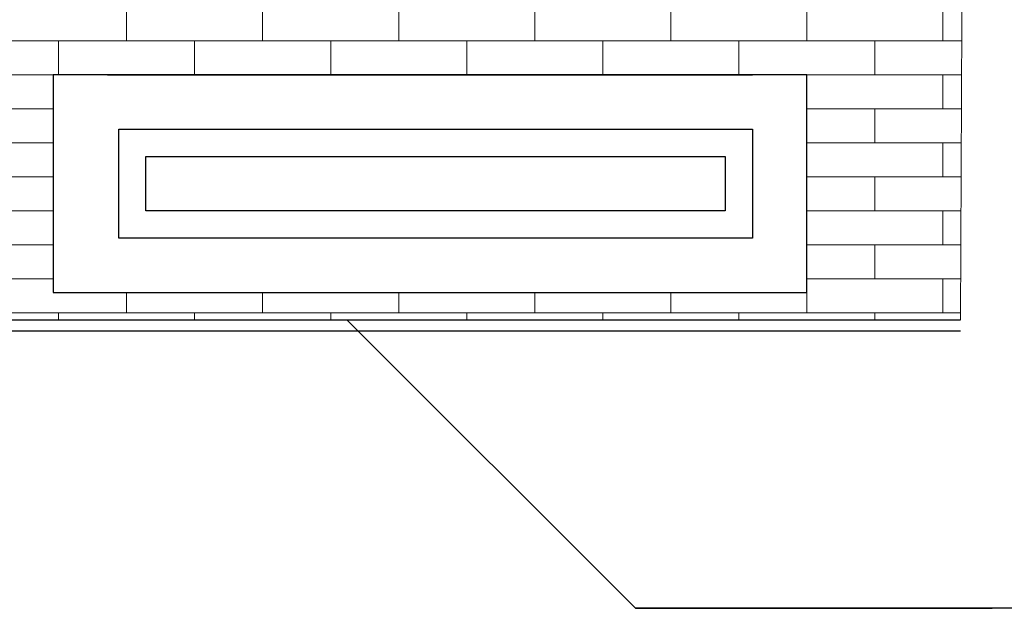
# Model space of a CAD drawing. Extents: x 1 to 209, y 0 to 18.
# Tile 30 of 63: x 94.64 to 96.45, y 6.11 to 7.2. Entities that reach past the tile are written whole.
import ezdxf

# ---------------------------------------------------------------- set-up
doc = ezdxf.new("R2010")
doc.units = 0
doc.header["$MEASUREMENT"] = 0
for name, color, linetype in [('R_NT_FENSTER', 7, 'Continuous'), ('R_TR_BODEN', 7, 'Continuous'), ('Schraffuren', 7, 'Continuous')]:
    doc.layers.add(name, color=color, linetype=linetype)
doc.linetypes.add('Terrainlinie', pattern='A,0,[1,Bl.Nr. 2.0051.Shx,S=0.000793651,R=0,X=0,Y=-0.043301],-0.1,0', length=0.1)

msp = doc.modelspace()

# ---------------------------------------------------------------- hatches: boundary and pattern name
at = {"layer": 'Schraffuren', "linetype": 'Continuous', "lineweight": 18}
h = msp.add_hatch(dxfattribs=at)
h.set_pattern_fill('MW_Verband__Läufer__DF_0002', color=9, style=0, pattern_type=2)
h.set_pattern_definition([(0, (67.71481, 7.844994), (0, 0.0625), []), (90, (67.71481, 7.845), (-0.25, 0), [0.0625, -0.0625]), (90, (67.83981, 7.9075), (-0.25, 0), [0.0625, -0.0625])])
h.paths.add_polyline_path([(96.3748, 7.525), (90.7048, 7.525), (90.7048, 6.645), (91.9548, 6.645), (91.9548, 6.845), (93.2048, 6.845), (93.2048, 7.095), (94.2148, 7.095), (94.2148, 6.845), (94.5822, 6.845), (94.5822, 6.645), (96.3722, 6.645), (96.3748, 7.1938)], flags=0)
h.paths.add_polyline_path([(94.7048, 7.095), (96.0898, 7.095), (96.0898, 6.695), (94.7048, 6.695)], flags=0)

# ---------------------------------------------------------------- linework, layer by layer
at = {"layer": 'R_NT_FENSTER', "linetype": 'Continuous'}
for p, q in [((96.0898, 7.095), (94.7048, 7.095)), ((94.7048, 7.095), (94.7048, 6.695)), ((94.8048, 7.095), (95.9898, 7.095)), ((96.0898, 6.695), (96.0898, 7.095)), ((94.8255, 6.795), (94.8255, 6.995)), ((94.8255, 6.995), (95.9898, 6.995)), ((95.9898, 6.995), (95.9898, 6.795)), ((94.8755, 6.845), (94.8755, 6.945)), ((94.8755, 6.945), (95.9398, 6.945)), ((95.9398, 6.945), (95.9398, 6.845)), ((95.9398, 6.845), (94.8755, 6.845)), ((95.9898, 6.795), (94.8255, 6.795)), ((94.7048, 6.695), (96.0898, 6.695))]:
    msp.add_line(p, q, dxfattribs=at)
at = {"layer": 'R_TR_BODEN', "linetype": 'Continuous'}
for p, q in [((88.5942, 6.645), (96.3722, 6.645)), ((95.7748, 6.115), (95.2448, 6.645)), ((96.4748, 6.115), (95.7748, 6.115))]:
    msp.add_line(p, q, dxfattribs=at)
at = {"layer": 'R_TR_BODEN', "linetype": 'Terrainlinie'}
for p, q in [((95.2448, 6.645), (95.7748, 6.115)), ((88.5942, 6.625), (96.3722, 6.625)), ((95.7748, 6.115), (96.4306, 6.115))]:
    msp.add_line(p, q, dxfattribs=at)
at = {"layer": 'Schraffuren', "color": 255, "linetype": 'Continuous', "lineweight": 18, "flags": 128}
for points in [[(96.3748, 7.525), (90.7048, 7.525), (90.7048, 6.645), (91.9548, 6.645), (91.9548, 6.845), (93.2048, 6.845), (93.2048, 7.095), (94.2148, 7.095), (94.2148, 6.845), (94.5822, 6.845), (94.5822, 6.645), (96.3722, 6.645), (96.3748, 7.1938)], [(94.7048, 7.095), (96.0898, 7.095), (96.0898, 6.695), (94.7048, 6.695)]]:
    msp.add_lwpolyline(points, close=True, dxfattribs=at)

doc.saveas('drawing.dxf')
